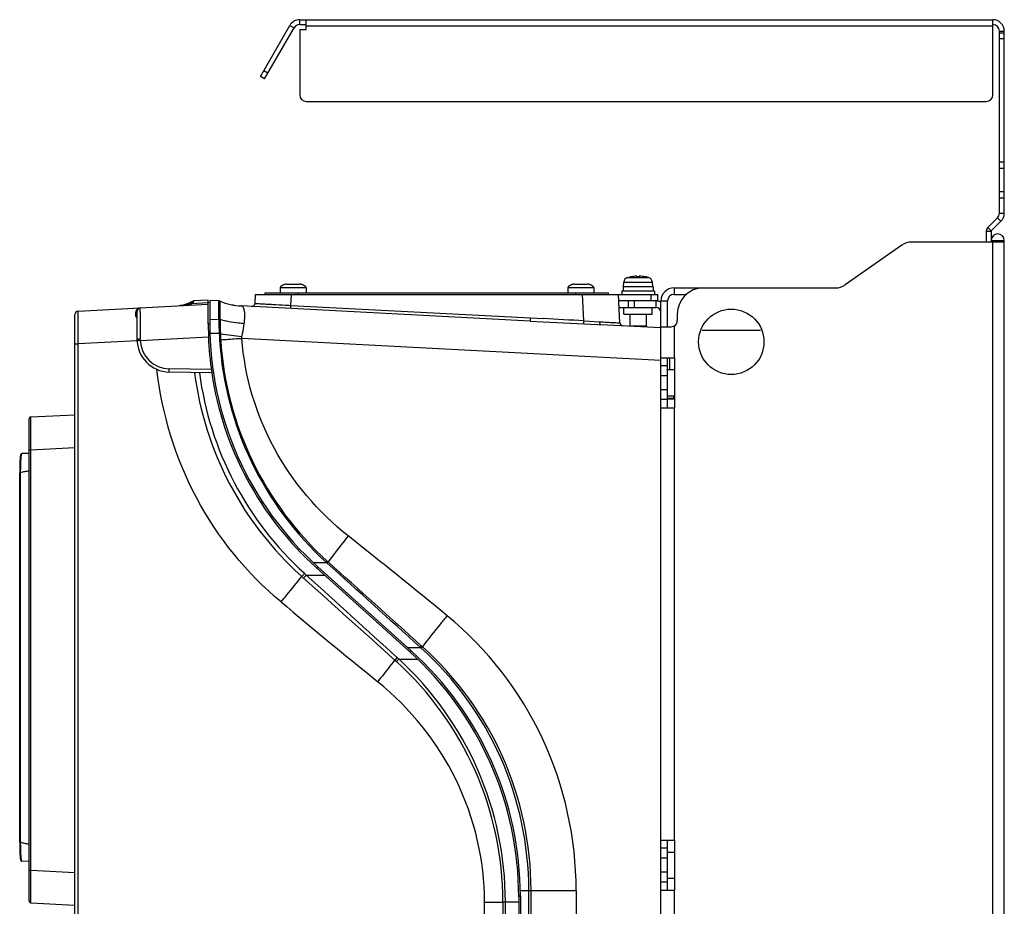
# Model space of a CAD drawing. Header units: millimetres. Extents: x 0 to 3364, y 0 to 2378.
# Tile 31 of 34: x 1922 to 2224, y 1433 to 1704. Entities that reach past the tile are written whole.
import ezdxf

# ---------------------------------------------------------------- set-up
doc = ezdxf.new("R2010")
doc.units = ezdxf.units.MM
doc.header["$LTSCALE"] = 185.02
doc.layers.add('00_COMPONENTS', color=7, linetype='CONTINUOUS')

msp = doc.modelspace()

# ---------------------------------------------------------------- linework, layer by layer
at = {"layer": '00_COMPONENTS', "color": 7, "linetype": 'CONTINUOUS'}
for p, q in [((1996.03, 1686.49), (2005.02, 1702.07)), ((2008.05, 1702.32), (2008.05, 1703.82)), ((2008.05, 1703.82), (2220.03, 1703.82)), ((2010.05, 1700.82), (2010.05, 1703.82)), ((2220.03, 1680.82), (2220.03, 1703.82)), ((2008.05, 1700.82), (2008.05, 1680.82)), ((2008.05, 1700.82), (2010.05, 1700.82)), ((2222.03, 1699.82), (2223.53, 1699.82)), ((2223.53, 1644.64), (2223.53, 1700.32)), ((2222.03, 1698.08), (2223.53, 1698.08)), ((1997.33, 1685.74), (1996.03, 1686.49)), ((2010.05, 1678.82), (2218.03, 1678.82)), ((2222.5, 1642.17), (2219.55, 1639.22)), ((2219.53, 1639.16), (2219.53, 1635.82)), ((2221.53, 1636.32), (2221.53, 1635.82)), ((2107.03, 1622.12), (2107.16, 1623.58)), ((2108.32, 1624.98), (2109.08, 1625.16)), ((2109.08, 1625.16), (2109.08, 1625.16)), ((2111.18, 1625.16), (2111.18, 1625.38)), ((2111.53, 1625.16), (2111.18, 1625.16)), ((2111.88, 1625.16), (2111.53, 1625.16)), ((2111.88, 1625.38), (2111.88, 1625.16)), ((2113.98, 1625.16), (2113.98, 1625.16)), ((2114.74, 1624.98), (2113.98, 1625.16)), ((2116.03, 1622.12), (2115.9, 1623.58)), ((1997.53, 1619.82), (1997.53, 1620.32)), ((1997.53, 1620.32), (2102.53, 1620.32)), ((2002.03, 1621.92), (2002.03, 1620.32)), ((2002.03, 1621.92), (2010.03, 1621.92)), ((2003.28, 1622.79), (2003.28, 1622.8)), ((2004.09, 1622.92), (2007.97, 1622.92)), ((2008.78, 1622.8), (2008.78, 1622.79)), ((2010.03, 1621.92), (2010.03, 1620.32)), ((2090.03, 1621.92), (2090.03, 1620.32)), ((2090.03, 1621.92), (2098.03, 1621.92)), ((2091.28, 1622.79), (2091.28, 1622.8)), ((2092.09, 1622.92), (2095.97, 1622.92)), ((2096.78, 1622.8), (2096.78, 1622.79)), ((2098.03, 1621.92), (2098.03, 1620.32)), ((2102.53, 1619.82), (2102.53, 1620.32)), ((2106.53, 1620.82), (2106.53, 1619.82)), ((2116.53, 1620.82), (2106.53, 1620.82)), ((2106.93, 1622.12), (2106.93, 1620.82)), ((2116.13, 1622.12), (2106.93, 1622.12)), ((2116.13, 1622.12), (2116.13, 1620.82)), ((2116.53, 1620.82), (2116.53, 1619.82)), ((1980.03, 1618.05), (1975.53, 1617.82)), ((1975.53, 1617.82), (1975.57, 1617.84)), ((1975.54, 1617.82), (1975.53, 1617.81)), ((1975.53, 1617.62), (1975.53, 1617.82)), ((1980.03, 1610.87), (1980.03, 1618.05)), ((1980.53, 1617.22), (1980.13, 1617.3)), ((1980.53, 1617.97), (1980.53, 1610.84)), ((1983.36, 1617.82), (1980.53, 1617.97)), ((1983.69, 1617.75), (1983.68, 1617.75)), ((1994.39, 1617.09), (1994.53, 1619.82)), ((1994.53, 1619.82), (2117.53, 1619.82)), ((2105.98, 1611.14), (2105.53, 1619.82)), ((2117.53, 1617.82), (2105.63, 1617.82)), ((2108.5, 1617.82), (2108.5, 1615.82)), ((2110.33, 1617.82), (2110.33, 1615.82)), ((2117.53, 1617.82), (2117.53, 1619.82)), ((2120.53, 1609.82), (2120.53, 1617.82)), ((2122.53, 1619.82), (2126.36, 1619.82)), ((1940.28, 1614.71), (1980.03, 1616.79)), ((1958.33, 1606.09), (1958.33, 1614.71)), ((1969.99, 1616.27), (1971.94, 1616.55)), ((1973.49, 1616.45), (1975, 1616.95)), ((2078.57, 1611.68), (1990.16, 1616.31)), ((1939.33, 978.92), (1939.33, 1613.71)), ((2078.57, 1611.68), (2082.52, 1611.47)), ((2109.03, 1613.82), (2109.03, 1610.12)), ((2114.03, 1613.82), (2114.03, 1610.12)), ((1980.03, 1610.87), (1980.11, 1606.81)), ((2099.18, 1610.59), (2100.14, 1610.55)), ((2118.53, 1609.58), (2100.14, 1610.55)), ((2114.03, 1610.12), (2109.03, 1610.12)), ((2148.98, 1608.82), (2131.08, 1608.82)), ((1958.34, 1605.68), (1958.33, 1606.09)), ((2118.53, 983.05), (2118.53, 1607.02)), ((2120.53, 1585.17), (2120.53, 1600.47)), ((2121.23, 1596.82), (2121.23, 1600.47)), ((1981.16, 1595.87), (1968.16, 1596.09)), ((2120.53, 1597.97), (2118.53, 1597.97)), ((2120.53, 1594.97), (2118.53, 1594.97)), ((2120.53, 1590.67), (2118.53, 1590.67)), ((2120.53, 1587.67), (2118.53, 1587.67)), ((2120.52, 1588.13), (2122.53, 1588.1)), ((2120.53, 1587.92), (2121.2, 1587.92)), ((2121.2, 1587.92), (2122.53, 1587.9)), ((2122.47, 1588.1), (2122.47, 1588.82)), ((2122.53, 1588.1), (2122.53, 1587.9)), ((2122.69, 1587.73), (2122.53, 1587.9)), ((1925.33, 1434.29), (1925.33, 1581.84)), ((1925.8, 1582.34), (1939.33, 1583.05)), ((1922.75, 1570.91), (1922.7, 1570.74)), ((1922.89, 1571.08), (1922.75, 1570.91)), ((1923.06, 1571.14), (1922.89, 1571.08)), ((1925.33, 1571.21), (1923.06, 1571.14)), ((1922.42, 1452.31), (1922.42, 1565.33)), ((2013.12, 1536.3), (2041.61, 1510.64)), ((2013.62, 1536.52), (2042.11, 1510.87)), ((2120.53, 1437.64), (2120.53, 1452.99)), ((2120.53, 1450.49), (2118.53, 1450.49)), ((1925.33, 1446.43), (1923.06, 1446.51)), ((2120.53, 1447.49), (2118.53, 1447.49)), ((2120.53, 1443.14), (2118.53, 1443.14)), ((2120.53, 1440.14), (2118.53, 1440.14)), ((1925.8, 1433.79), (1939.33, 1433.08)), ((2075.03, 1435.59), (2075.03, 1157.04)), ((2075.53, 1435.81), (2075.53, 1156.82))]:
    msp.add_line(p, q, dxfattribs=at)
at = {"layer": '00_COMPONENTS', "color": 3, "linetype": 'CONTINUOUS'}
for p, q in [((1997.33, 1685.74), (2006.32, 1701.32)), ((2008.05, 1702.32), (2010.05, 1702.32)), ((2222.03, 1644.64), (2222.03, 1700.32)), ((2221.44, 1643.23), (2218.49, 1640.28)), ((2218.03, 1639.16), (2218.03, 1635.82)), ((2223.53, 1635.82), (2195.11, 1635.82)), ((2223.53, 962.32), (2223.53, 1636.32)), ((2192.24, 1634.91), (2174.83, 1622.72)), ((2122.53, 1621.82), (2171.96, 1621.82)), ((2118.53, 1607.02), (2118.53, 1617.82)), ((2105.74, 1615.82), (2117.03, 1615.82)), ((2107.18, 1613.82), (2107.18, 1615.82)), ((2115.88, 1613.82), (2115.88, 1615.82)), ((2107.18, 1613.82), (2115.88, 1613.82)), ((2123.53, 1613.82), (2123.53, 1611.82)), ((2121.53, 1609.82), (2118.53, 1609.82)), ((2122.53, 1610.08), (2121.53, 1609.82)), ((2118.53, 1600.47), (2122.69, 1600.47)), ((2122.69, 1600.47), (2122.69, 1585.17)), ((2120.53, 1596.82), (2122.69, 1596.82)), ((2120.53, 1588.82), (2122.69, 1588.82)), ((2118.53, 1585.17), (2122.69, 1585.17)), ((2118.53, 1452.99), (2122.69, 1452.99)), ((2122.69, 1452.99), (2122.69, 1437.64)), ((2120.53, 1449.32), (2122.69, 1449.32)), ((2120.53, 1441.32), (2122.69, 1441.32)), ((2118.53, 1437.64), (2122.69, 1437.64))]:
    msp.add_line(p, q, dxfattribs=at)
at = {"layer": '00_COMPONENTS', "color": 9, "linetype": 'CONTINUOUS'}
for p, q in [((2005.02, 1702.07), (2006.32, 1701.32)), ((2220.03, 1701.82), (2010.05, 1701.82)), ((2222.03, 1700.32), (2223.53, 1700.32)), ((1998.33, 1687.48), (1997.03, 1688.23)), ((2223.53, 1660.24), (2222.03, 1660.24)), ((2223.53, 1658.35), (2222.03, 1658.35)), ((2222.03, 1651.28), (2223.53, 1651.28)), ((2222.03, 1649.39), (2223.53, 1649.39)), ((2222.03, 1644.64), (2223.53, 1644.64)), ((2221.44, 1643.23), (2222.5, 1642.17)), ((2218.03, 1639.16), (2219.53, 1639.16)), ((2218.49, 1640.28), (2219.55, 1639.22)), ((2219.53, 1636.32), (2223.53, 1636.32)), ((2220.03, 962.82), (2220.03, 1635.82)), ((2107.16, 1623.58), (2115.9, 1623.58)), ((2108.32, 1624.98), (2114.74, 1624.98)), ((2007.53, 1619.82), (2007.53, 1620.32)), ((2092.53, 1619.82), (2092.53, 1620.32)), ((2122.53, 1621.82), (2122.53, 1619.82)), ((1973.79, 1616.85), (1975.53, 1617.82)), ((1975.53, 1617.62), (1973.79, 1616.85)), ((1980.03, 1617.2), (1975, 1616.95)), ((2005.34, 1616.46), (2005.51, 1619.82)), ((2094.97, 1611.73), (2094.55, 1619.82)), ((2115.53, 1617.82), (2115.53, 1619.82)), ((2117.03, 1615.82), (2117.03, 1617.82)), ((2118.53, 1617.82), (2120.53, 1617.82)), ((1957.87, 1614.27), (1957.87, 1613.78)), ((1990.21, 1616.3), (1990.16, 1616.31)), ((2004.73, 1616.5), (2005.34, 1616.46)), ((2005.34, 1616.46), (2078.62, 1612.62)), ((1957.87, 1613.78), (1957.87, 1613.37)), ((1980.53, 1612.24), (1983.32, 1612.18)), ((2078.62, 1612.62), (2082.58, 1612.41)), ((2082.52, 1611.47), (2094.91, 1610.79)), ((2094.97, 1611.73), (2099.76, 1611.48)), ((2099.76, 1611.48), (2100.24, 1611.45)), ((1980.53, 1610.84), (1980.03, 1610.87)), ((2094.91, 1610.79), (2099.18, 1610.59)), ((2122.53, 1610.08), (2122.53, 1600.47)), ((1958.34, 1605.67), (1940.28, 1604.72)), ((1958.81, 1605.7), (1959.29, 1605.72)), ((1959.29, 1605.72), (1959.28, 1606.13)), ((1959.29, 1605.72), (1980.11, 1606.81)), ((1980.59, 1607.33), (1980.08, 1607.32)), ((1983.45, 1607.82), (1980.58, 1607.82)), ((1983.56, 1605.81), (1983.89, 1605.84)), ((1990.37, 1606.31), (1990.35, 1606.93)), ((2118.53, 1599.6), (1990.37, 1606.31)), ((1939.33, 1604.72), (1940.28, 1604.72)), ((1940.28, 987.91), (1940.28, 1604.72)), ((1981.02, 1596.87), (1968.12, 1597.09)), ((2122.53, 1585.17), (2122.53, 1452.99)), ((1925.33, 1572.35), (1925.8, 1572.35)), ((1925.8, 1572.35), (1939.33, 1573.06)), ((1925.8, 1443.78), (1925.8, 1572.35)), ((1922.71, 1452.31), (1922.71, 1565.34)), ((2012.16, 1537.86), (2016.24, 1537.86)), ((2013.62, 1536.52), (2013.28, 1536.15)), ((2016.24, 1537.86), (2016.55, 1538.2)), ((2016.43, 1537.69), (2016.24, 1537.86)), ((2016.43, 1537.69), (2016.74, 1538.03)), ((2016.74, 1538.03), (2016.55, 1538.2)), ((2008.47, 1533.76), (2008.65, 1533.61)), ((2009.49, 1534.53), (2008.65, 1533.61)), ((2008.65, 1533.61), (2009.24, 1533.08)), ((2010.07, 1534), (2009.24, 1533.08)), ((2009.49, 1534.53), (2010.07, 1534)), ((2010.07, 1534), (2015.67, 1534)), ((2040.96, 1511.9), (2044.96, 1511.9)), ((2044.96, 1511.9), (2045.34, 1512.32)), ((2045.21, 1511.68), (2044.96, 1511.9)), ((2045.21, 1511.68), (2045.59, 1512.1)), ((2045.59, 1512.1), (2045.34, 1512.32)), ((2037.87, 1508.76), (2037.17, 1507.99)), ((2037.87, 1508.76), (2038.32, 1508.34)), ((2042.11, 1510.87), (2041.78, 1510.5)), ((2037.17, 1507.99), (2037.62, 1507.58)), ((2038.32, 1508.34), (2037.62, 1507.58)), ((2038.32, 1508.34), (2044.08, 1508.34)), ((1925.33, 1443.78), (1925.8, 1443.78)), ((1925.8, 1443.78), (1939.33, 1443.07)), ((2075.51, 1437.59), (2092.6, 1437.59)), ((2078.11, 1155.04), (2078.11, 1437.59)), ((2078.8, 1155.04), (2078.8, 1437.59)), ((2092.6, 1437.59), (2092.6, 1155.04)), ((2122.53, 1437.64), (2122.53, 1305.47)), ((2064.59, 1158.6), (2064.59, 1434.03)), ((2064.59, 1434.03), (2070.19, 1434.03)), ((2070.19, 1434.03), (2070.19, 1158.6)), ((2075.03, 1434.03), (2070.19, 1434.03)), ((2070.93, 1434.03), (2070.93, 1158.6)), ((2075.53, 1435.81), (2075.03, 1435.81))]:
    msp.add_line(p, q, dxfattribs=at)
at = {"layer": '00_COMPONENTS', "color": 7, "linetype": 'CONTINUOUS'}
for points in [[(1922.7, 1570.74), (1922.65, 1570.51), (1922.61, 1570.2), (1922.57, 1569.79), (1922.55, 1569.54), (1922.51, 1568.96), (1922.48, 1568.26), (1922.45, 1567.46), (1922.43, 1566.57), (1922.42, 1565.59), (1922.42, 1565.33)], [(1922.42, 1452.31), (1922.42, 1452.03), (1922.43, 1451.06), (1922.45, 1450.17), (1922.48, 1449.37), (1922.51, 1448.68), (1922.55, 1448.1), (1922.57, 1447.85), (1922.61, 1447.44), (1922.65, 1447.12), (1922.7, 1446.9), (1922.75, 1446.73), (1922.89, 1446.56), (1923.06, 1446.51)]]:
    msp.add_lwpolyline(points, dxfattribs=at)
at = {"layer": '00_COMPONENTS', "color": 3, "linetype": 'CONTINUOUS'}
msp.add_circle((2140.03, 1605.32), 10, dxfattribs=at)
at = {"layer": '00_COMPONENTS', "color": 7, "linetype": 'CONTINUOUS'}
for centre, radius, start, end in [((2008.05, 1700.32), 3.5, 90, 150), ((2220.03, 1700.32), 3.5, 0, 90), ((2010.05, 1680.82), 2, 180, 270), ((2218.03, 1680.82), 2, 270, 360), ((2220.03, 1644.64), 3.5, 315, 360), ((2219.6, 1639.16), 0.0721, 135, 180), ((2108.75, 1623.44), 1.6, 105.494, 175), ((2111.53, 1613.42), 11.99, 94.0636, 101.7858), ((2111.15, 1618.88), 6.51, 92.4998, 94.1001), ((2111.03, 1623.01), 2.38, 89.3171, 90.6829), ((2111.9, 1618.64), 6.75, 85.9284, 87.4717), ((2111.53, 1613.42), 11.99, 78.2142, 85.9364), ((2114.31, 1623.44), 1.6, 5, 74.506), ((2004.03, 1620.42), 2.5, 107.4576, 143.1301), ((2004.08, 1620.35), 2.56, 102.1619, 108.2574), ((2004.09, 1620.3), 2.62, 89.9809, 102.1118), ((2007.97, 1620.3), 2.62, 77.8882, 90.0191), ((2007.98, 1620.35), 2.56, 71.7426, 77.8381), ((2008.03, 1620.42), 2.5, 36.8699, 72.5424), ((2092.03, 1620.42), 2.5, 107.4576, 143.1301), ((2092.08, 1620.35), 2.56, 102.1619, 108.2574), ((2092.09, 1620.3), 2.62, 89.9809, 102.1118), ((2095.97, 1620.3), 2.62, 77.8882, 90.0191), ((2095.98, 1620.35), 2.56, 71.7426, 77.8381), ((2096.03, 1620.42), 2.5, 36.8699, 72.5424), ((1968.8, 1631.22), 15, 282.0902, 296.6548), ((1983.3, 1616.82), 1.01, 67.6695, 86.9309), ((1983.31, 1616.83), 1, 67.9007, 86.9969), ((1991.21, 1636.28), 20, 247.9038, 267), ((1993.39, 1617.14), 1, 266.9835, 357), ((2117.03, 1614.32), 3.5, 66.738, 82.0295), ((2122.53, 1617.82), 2, 90, 180), ((1940.33, 1613.71), 1, 92.9986, 179.9727), ((1940.33, 1613.71), 1, 93, 180), ((1959.33, 1614.7), 1, 92.992, 179.8466), ((2106.98, 1611.19), 1, 183, 267), ((2106.98, 1611.19), 1, 183.0021, 239.0161), ((2080.53, 1610.84), 100, 180, 228), ((1968.33, 1606.09), 10, 180, 269), ((2080.03, 1610.87), 100, 182.3276, 188.6319), ((2080.03, 1610.62), 100, 188.5654, 228), ((1925.83, 1581.84), 0.5, 92.9996, 179.9933), ((1974.03, 1435.59), 101, 0, 48), ((1974.53, 1435.81), 101, 0, 48), ((1925.83, 1434.29), 0.5, 180.0067, 267.0004)]:
    msp.add_arc(centre, radius, start, end, dxfattribs=at)
at = {"layer": '00_COMPONENTS', "color": 3, "linetype": 'CONTINUOUS'}
for centre, radius, start, end in [((2008.05, 1700.32), 2, 90, 150), ((2220.03, 1700.32), 2, 0, 90), ((2220.03, 1644.64), 2, 315, 360), ((2219.6, 1639.16), 1.57, 135, 180), ((2221.53, 1636.32), 2, 0, 180), ((2195.11, 1630.82), 5, 90, 125), ((2122.53, 1617.82), 4, 90, 180), ((2131.53, 1613.82), 8, 90, 180), ((2171.96, 1626.82), 5, 270, 305), ((2117.03, 1614.32), 1.5, 0, 90), ((2121.53, 1611.82), 2, 300, 360)]:
    msp.add_arc(centre, radius, start, end, dxfattribs=at)
at = {"layer": '00_COMPONENTS', "color": 9, "linetype": 'CONTINUOUS'}
for centre, radius, start, end in [((1991.18, 1636.01), 19.74, 247.6839, 267.1804), ((1959.25, 1614.27), 1.38, 161.6484, 180.0244), ((2286.88, 1613.14), 327.63, 179.7742, 179.9415), ((1971.79, 1620.75), 4.39, 289.1171, 297.1347), ((1971.55, 1624.11), 7.6, 284.4694, 287.142), ((1958.78, 1613.37), 0.909, 180.0314, 194.8213), ((3384.17, 1613.51), 1424.92, 180.00107, 180.29652), ((2071.96, 1612.57), 88.64, 180.2504, 183.0719), ((2091.39, 1611.77), 107.68, 179.811, 182.1161), ((1890.78, -1972.83), 3590.37, 86.73981, 86.93787), ((1962.84, 1508.74), 97.05, 92.3832, 92.6135), ((1959.3, 1585.75), 20.38, 90.0763, 91.416), ((1968.28, 1606.09), 9, 182.3543, 268.9997), ((1980.02, 1555.52), 52.41, 85.8771, 86.2429), ((2109.31, 1613.82), 126, 182.7324, 183.6437), ((2083.7, 1612.14), 100.34, 183.6143, 227.7544), ((2068.52, 1611.25), 84.81, 182.3339, 183.6582), ((2023.34, 1883.52), 278.55, 261.8362, 263.1989), ((2083.44, 1612.21), 99.76, 183.6632, 227.8921), ((2076.33, 1609), 101.32, 187.4429, 227.9529), ((2077.25, 1609.08), 100.74, 187.5441, 227.726), ((497.28, -376.72), 2454.43, 50.66226, 51.5691), ((3794.82, 3668.16), 2793.34, 230.08147, 230.8687), ((1978.22, 1437.58), 99.89, 0.0041, 47.8824), ((1978.65, 1437.6), 100.15, 359.9927, 48.0581), ((1970.71, 1433.97), 99.48, 0.0324, 47.7282), ((1970.07, 1434.08), 100.87, 359.971, 47.4152)]:
    msp.add_arc(centre, radius, start, end, dxfattribs=at)
at = {"layer": '00_COMPONENTS', "color": 7, "linetype": 'CONTINUOUS'}
for points, knots in [([(2111, 1625.39), (2110.99, 1625.39), (2110.95, 1625.39), (2110.9, 1625.39), (2110.86, 1625.39)], [0, 0, 0, 0, 0.230423, 1, 1, 1, 1]), ([(2111.15, 1625.39), (2111.14, 1625.39), (2111.11, 1625.39), (2111.08, 1625.39), (2111.06, 1625.39)], [0, 0, 0, 0, 0.197222, 1, 1, 1, 1]), ([(2111.18, 1625.38), (2111.18, 1625.38), (2111.16, 1625.39), (2111.15, 1625.39), (2111.15, 1625.39)], [0, 0, 0, 0, 0.287397, 1, 1, 1, 1]), ([(2111.91, 1625.39), (2111.91, 1625.39), (2111.9, 1625.39), (2111.88, 1625.38), (2111.88, 1625.38)], [0, 0, 0, 0, 0.712603, 1, 1, 1, 1]), ([(2112, 1625.39), (2111.99, 1625.39), (2111.96, 1625.39), (2111.93, 1625.39), (2111.91, 1625.39)], [0, 0, 0, 0, 0.301247, 1, 1, 1, 1]), ([(2112.06, 1625.39), (2112.05, 1625.39), (2112.03, 1625.39), (2112.01, 1625.39), (2112, 1625.39)], [0, 0, 0, 0, 0.264888, 1, 1, 1, 1]), ([(2112.2, 1625.39), (2112.19, 1625.39), (2112.14, 1625.39), (2112.09, 1625.39), (2112.06, 1625.39)], [0, 0, 0, 0, 0.26783, 1, 1, 1, 1]), ([(1975.53, 1617.62), (1975.53, 1617.58), (1975.46, 1617.29), (1975.2, 1617.08), (1975, 1616.95)], [0, 0, 0, 0, 0.148208, 1, 1, 1, 1]), ([(1922.71, 1565.34), (1922.91, 1565.44), (1923.35, 1565.57), (1924.22, 1565.76), (1924.89, 1565.86), (1925.33, 1565.92)], [0, 0, 0, 0, 0.249781, 0.49986, 1, 1, 1, 1]), ([(1922.71, 1565.34), (1922.68, 1565.34), (1922.61, 1565.33), (1922.51, 1565.34), (1922.46, 1565.32), (1922.42, 1565.33), (1922.42, 1565.33)], [0, 0, 0, 0, 0.382482, 0.707438, 0.923501, 1, 1, 1, 1]), ([(1922.71, 1452.3), (1922.68, 1452.3), (1922.61, 1452.31), (1922.51, 1452.31), (1922.46, 1452.32), (1922.42, 1452.31), (1922.42, 1452.31)], [0, 0, 0, 0, 0.382533, 0.707492, 0.923441, 1, 1, 1, 1]), ([(1925.33, 1451.72), (1924.89, 1451.78), (1924.22, 1451.88), (1923.35, 1452.07), (1922.91, 1452.21), (1922.71, 1452.31)], [0, 0, 0, 0, 0.500137, 0.750215, 1, 1, 1, 1])]:
    msp.add_open_spline(points, degree=3, knots=knots, dxfattribs=at)
at = {"layer": '00_COMPONENTS', "color": 9, "linetype": 'CONTINUOUS'}
for points, knots in [([(1983.32, 1612.18), (1983.32, 1612.92), (1983.32, 1614.26), (1983.3, 1615.98), (1983.35, 1617.11), (1983.32, 1617.66), (1983.35, 1617.82)], [0, 0, 0, 0, 0.397185, 0.71006, 0.91594, 1, 1, 1, 1]), ([(1983.35, 1617.82), (1983.35, 1617.82), (1983.35, 1617.82), (1983.36, 1617.82), (1983.36, 1617.82)], [0, 0, 0, 0, 0.692562, 1, 1, 1, 1]), ([(1983.71, 1612.12), (1983.71, 1612.89), (1983.72, 1613.98), (1983.71, 1615.34), (1983.72, 1616.16), (1983.7, 1616.81), (1983.72, 1617.3), (1983.67, 1617.56), (1983.72, 1617.73), (1983.69, 1617.75)], [0, 0, 0, 0, 0.409138, 0.581223, 0.727056, 0.843797, 0.929176, 0.981559, 1, 1, 1, 1]), ([(1994.39, 1617.09), (1994.39, 1617.07), (1994.49, 1617.1), (1994.6, 1617.06), (1994.86, 1617.06), (1995.36, 1617.01), (1996.22, 1616.97), (1997.47, 1616.89), (1999.01, 1616.81), (2001.46, 1616.67), (2003.39, 1616.57), (2004.73, 1616.5)], [0, 0, 0, 0, 0.00476, 0.018909, 0.042362, 0.074909, 0.166056, 0.289129, 0.439787, 0.612669, 1, 1, 1, 1]), ([(1940.28, 1604.72), (1940.27, 1605.99), (1940.26, 1607.84), (1940.26, 1610.2), (1940.25, 1611.69), (1940.26, 1612.91), (1940.25, 1613.75), (1940.27, 1614.24), (1940.26, 1614.5), (1940.29, 1614.6), (1940.26, 1614.71), (1940.28, 1614.71)], [0, 0, 0, 0, 0.382715, 0.555578, 0.707135, 0.83148, 0.923849, 0.956903, 0.980733, 0.995134, 1, 1, 1, 1]), ([(1959.26, 1614.44), (1959.26, 1614.62), (1959.27, 1614.92), (1959.24, 1615.35), (1959.3, 1615.54), (1959.25, 1615.7), (1959.28, 1615.71)], [0, 0, 0, 0, 0.43189, 0.745596, 0.935771, 1, 1, 1, 1]), ([(1972.76, 1616.6), (1972.66, 1616.58), (1972.26, 1616.5), (1971.85, 1616.45), (1971.53, 1616.41)], [0, 0, 0, 0, 0.229996, 1, 1, 1, 1]), ([(1991.1, 1610.84), (1991.19, 1611.55), (1991.3, 1612.87), (1991.3, 1614.65), (1990.83, 1616.16), (1990.21, 1616.3)], [0, 0, 0, 0, 0.37461, 0.670416, 1, 1, 1, 1]), ([(2005.29, 1615.52), (2005.31, 1615.52), (2005.26, 1615.67), (2005.32, 1615.81), (2005.31, 1616.13), (2005.33, 1616.34), (2005.34, 1616.46)], [0, 0, 0, 0, 0.075292, 0.289714, 0.613935, 1, 1, 1, 1]), ([(1958.27, 1613.57), (1958.29, 1613.6), (1958.32, 1613.66), (1958.33, 1613.72), (1958.33, 1613.76)], [0, 0, 0, 0, 0.510802, 1, 1, 1, 1]), ([(1991.1, 1610.84), (1990.46, 1610.9), (1987.97, 1611.15), (1985.51, 1611.63), (1983.71, 1612.12)], [0, 0, 0, 0, 0.255958, 1, 1, 1, 1]), ([(2078.57, 1611.68), (2078.6, 1611.68), (2078.55, 1611.83), (2078.61, 1611.97), (2078.6, 1612.29), (2078.62, 1612.5), (2078.62, 1612.62)], [0, 0, 0, 0, 0.075293, 0.289715, 0.613935, 1, 1, 1, 1]), ([(2094.91, 1610.79), (2094.92, 1610.82), (2094.93, 1611.13), (2094.95, 1611.45), (2094.97, 1611.73)], [0, 0, 0, 0, 0.097836, 1, 1, 1, 1]), ([(2100.14, 1610.55), (2100.08, 1610.55), (2099.76, 1610.76), (2099.75, 1611.18), (2099.76, 1611.48)], [0, 0, 0, 0, 0.161, 1, 1, 1, 1]), ([(2100.24, 1611.45), (2101.03, 1611.4), (2102.16, 1611.33), (2103.55, 1611.26), (2104.39, 1611.2), (2105.03, 1611.19), (2105.56, 1611.12), (2105.77, 1611.18), (2105.99, 1611.1), (2105.98, 1611.14)], [0, 0, 0, 0, 0.413071, 0.58565, 0.731309, 0.847397, 0.931759, 0.982903, 1, 1, 1, 1]), ([(1990.35, 1606.93), (1990.44, 1607.26), (1990.74, 1608.56), (1990.97, 1609.87), (1991.1, 1610.84)], [0, 0, 0, 0, 0.2595, 1, 1, 1, 1]), ([(1958.33, 1606.09), (1958.33, 1606.13), (1958.58, 1606.08), (1958.68, 1606.12), (1958.8, 1606.13)], [0, 0, 0, 0, 0.269134, 1, 1, 1, 1]), ([(1958.34, 1605.68), (1958.34, 1605.69), (1958.38, 1605.67), (1958.4, 1605.68), (1958.42, 1605.68)], [0, 0, 0, 0, 0.254613, 1, 1, 1, 1]), ([(1990.37, 1606.31), (1989.82, 1606.27), (1987.66, 1606.11), (1985.49, 1605.95), (1983.89, 1605.84)], [0, 0, 0, 0, 0.256129, 1, 1, 1, 1]), ([(2022.88, 1545.98), (2013.73, 1553.23), (1998.13, 1571.53), (1991.22, 1594.68), (1990.37, 1606.31)], [0, 0, 0, 0, 0.500087, 1, 1, 1, 1]), ([(2002.34, 1525.79), (1991.84, 1534.56), (1974.12, 1556.44), (1965.89, 1583.33), (1964.37, 1596.94)], [0, 0, 0, 0, 0.499837, 1, 1, 1, 1]), ([(1968.16, 1596.09), (1968.13, 1596.09), (1968.15, 1596.25), (1968.11, 1596.4), (1968.12, 1596.74), (1968.12, 1596.96), (1968.12, 1597.09)], [0, 0, 0, 0, 0.078585, 0.294974, 0.619046, 1, 1, 1, 1]), ([(1925.8, 1572.35), (1925.8, 1573), (1925.8, 1574.28), (1925.8, 1576.13), (1925.79, 1577.83), (1925.79, 1579.13), (1925.79, 1580.05), (1925.79, 1580.63), (1925.79, 1581.13), (1925.8, 1581.55), (1925.8, 1581.88), (1925.8, 1582.1), (1925.8, 1582.22), (1925.8, 1582.29), (1925.81, 1582.32), (1925.8, 1582.34), (1925.8, 1582.34)], [0, 0, 0, 0, 0.195104, 0.382726, 0.555649, 0.707208, 0.773109, 0.831562, 0.881992, 0.92393, 0.956961, 0.980787, 0.989166, 0.995168, 0.998781, 1, 1, 1, 1]), ([(1922.71, 1565.33), (1922.71, 1566.08), (1922.72, 1567.16), (1922.77, 1568.53), (1922.81, 1569.4), (1922.87, 1570.11), (1922.92, 1570.63), (1922.97, 1570.95), (1923.01, 1571.09), (1923.04, 1571.13), (1923.06, 1571.14)], [0, 0, 0, 0, 0.384201, 0.556092, 0.706172, 0.829098, 0.920585, 0.977603, 0.992811, 1, 1, 1, 1]), ([(2022.88, 1545.98), (2022.33, 1545.29), (2020.26, 1542.65), (2018.22, 1540), (2016.74, 1538.03)], [0, 0, 0, 0, 0.263115, 1, 1, 1, 1]), ([(2002.34, 1525.79), (2002.93, 1526.5), (2005.06, 1529.08), (2007.17, 1531.69), (2008.65, 1533.61)], [0, 0, 0, 0, 0.27586, 1, 1, 1, 1]), ([(2053.12, 1521.59), (2052.43, 1520.75), (2049.89, 1517.61), (2047.38, 1514.44), (2045.59, 1512.1)], [0, 0, 0, 0, 0.270143, 1, 1, 1, 1]), ([(2092.6, 1437.59), (2092.6, 1453.45), (2085.58, 1485.55), (2065.38, 1511.55), (2053.12, 1521.59)], [0, 0, 0, 0, 0.500191, 1, 1, 1, 1]), ([(2031.94, 1501.36), (2032.42, 1501.95), (2034.18, 1504.14), (2035.92, 1506.35), (2037.17, 1507.99)], [0, 0, 0, 0, 0.26694, 1, 1, 1, 1]), ([(2064.59, 1434.03), (2064.59, 1446.81), (2058.5, 1472.7), (2041.87, 1493.3), (2031.94, 1501.36)], [0, 0, 0, 0, 0.499901, 1, 1, 1, 1]), ([(1923.06, 1446.51), (1923.04, 1446.51), (1923.01, 1446.55), (1922.97, 1446.69), (1922.92, 1447.01), (1922.87, 1447.53), (1922.81, 1448.24), (1922.77, 1449.11), (1922.72, 1450.48), (1922.71, 1451.56), (1922.71, 1452.31)], [0, 0, 0, 0, 0.007189, 0.022397, 0.079415, 0.170902, 0.293827, 0.443907, 0.615799, 1, 1, 1, 1]), ([(1925.8, 1433.79), (1925.8, 1433.79), (1925.81, 1433.82), (1925.8, 1433.84), (1925.8, 1433.91), (1925.8, 1434.03), (1925.8, 1434.25), (1925.8, 1434.58), (1925.79, 1435), (1925.79, 1435.5), (1925.79, 1436.08), (1925.79, 1437), (1925.79, 1438.3), (1925.8, 1440), (1925.8, 1441.85), (1925.8, 1443.13), (1925.8, 1443.78)], [0, 0, 0, 0, 0.001219, 0.004832, 0.010834, 0.019213, 0.043039, 0.07607, 0.118008, 0.168438, 0.226891, 0.292792, 0.444351, 0.617274, 0.804896, 1, 1, 1, 1])]:
    msp.add_open_spline(points, degree=3, knots=knots, dxfattribs=at)
for points in [[(1957.87, 1614.27), (1957.95, 1614.28), (1958.03, 1614.3), (1958.1, 1614.34)], [(1958.33, 1615.31), (1958.15, 1615.15), (1958.01, 1614.94), (1957.94, 1614.71)], [(1958.1, 1614.34), (1958.23, 1614.41), (1958.33, 1614.56), (1958.33, 1614.7)], [(1959.28, 1615.7), (1958.94, 1615.68), (1958.59, 1615.54), (1958.33, 1615.31)], [(1973.45, 1616.75), (1973.22, 1616.69), (1972.99, 1616.64), (1972.76, 1616.6)], [(1957.87, 1613.37), (1958.02, 1613.38), (1958.18, 1613.45), (1958.27, 1613.57)], [(1957.9, 1613.14), (1957.95, 1612.92), (1958.11, 1612.71), (1958.3, 1612.59)], [(1983.32, 1612.18), (1983.45, 1612.17), (1983.58, 1612.17), (1983.68, 1612.11)], [(2044.96, 1511.9), (2035.45, 1520.5), (2025.94, 1529.09), (2016.43, 1537.69)], [(2045.34, 1512.32), (2035.81, 1520.89), (2026.28, 1529.46), (2016.74, 1538.03)], [(2009.24, 1533.08), (2018.54, 1524.71), (2027.86, 1516.35), (2037.17, 1507.99)], [(2010.07, 1534), (2019.34, 1525.59), (2028.61, 1517.17), (2037.87, 1508.76)]]:
    msp.add_open_spline(points, degree=3, dxfattribs=at)

doc.saveas('drawing.dxf')
